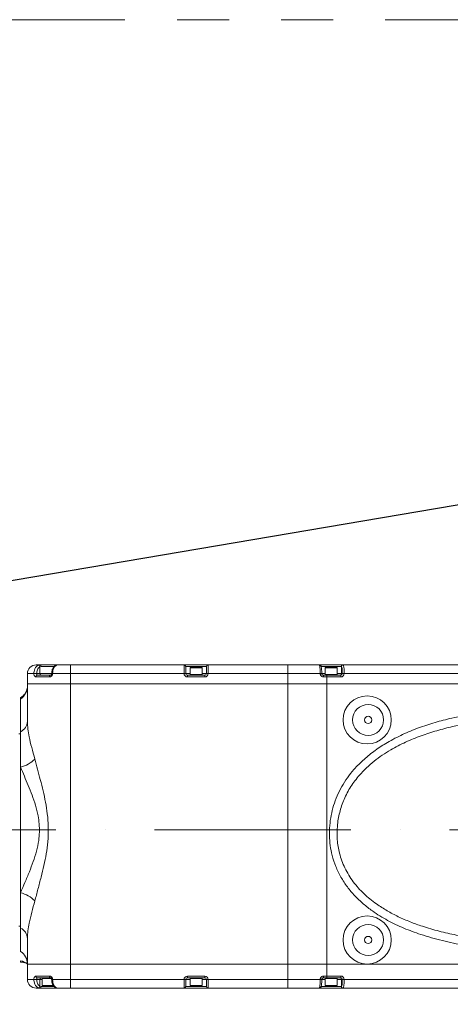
# Model space of a CAD drawing. Header units: millimetres. Extents: x 51337 to 61814, y -21781 to -12277.
# Tile 51 of 256: x 55930 to 56181, y -18406 to -17833. Entities that reach past the tile are written whole.
import ezdxf

# ---------------------------------------------------------------- set-up
doc = ezdxf.new("R2010")
doc.units = ezdxf.units.MM
doc.header["$LTSCALE"] = 0.3175
doc.linetypes.add('ACAD_ISO10W100', pattern=[18, 12, -3, 0, -3])
doc.linetypes.add('PHANTOM2', pattern=[31.75, 15.875, -3.175, 3.175, -3.175, 3.175, -3.175])
for name, color, linetype, lineweight in [('1轮廓实线层', 7, 'Continuous', 18), ('7标注层', 4, 'Continuous', 13), ('中心线', 4, 'ACAD_ISO10W100', 20), ('双点划', 2, 'PHANTOM2', 15), ('粗实线', 7, 'Continuous', 18)]:
    doc.layers.add(name, color=color, linetype=linetype, lineweight=lineweight)
doc.styles.add('标准汉字', font='gbenor.shx', dxfattribs={"bigfont": 'gbcbig.shx'})
doc.dimstyles.new('M1：15', dxfattribs={"dimscale": 15, "dimtxt": 3.5, "dimasz": 2.5, "dimexe": 2, "dimexo": 0, "dimgap": 0.5, "dimtad": 1, "dimdec": 4, "dimdsep": 46, "dimtxsty": '标准汉字', "dimcen": 5, "dimdle": 5, "dimclrd": 1, "dimclre": 1, "dimclrt": 256, "dimadec": 4, "dimazin": 2, "dimtfac": 1, "dimtdec": 4, "dimtmove": 0, "dimatfit": 3, "dimfxl": 1, "dimtolj": 1, "dimarcsym": 0})
doc.dimstyles.new('M1：18.5', dxfattribs={"dimscale": 18.5, "dimtxt": 3.5, "dimasz": 2.5, "dimexe": 2, "dimexo": 0, "dimgap": 1.5, "dimtad": 1, "dimdec": 4, "dimdsep": 46, "dimtxsty": '标准汉字', "dimcen": 5, "dimdle": 5, "dimclrd": 1, "dimclre": 1, "dimclrt": 256, "dimadec": 4, "dimazin": 2, "dimtfac": 1, "dimtdec": 4, "dimtmove": 2, "dimatfit": 3, "dimfxl": 1, "dimfrac": 2, "dimtolj": 1, "dimarcsym": 0})

# ---------------------------------------------------------------- blocks, each defined once
blk = doc.blocks.new('*D33')
at = {"layer": '7标注层', "color": 1, "lineweight": -2, "ltscale": 30, "transparency": 16777216}
blk.add_line((54654.41, -18230.56), (54753.28, -18247.99), dxfattribs=at)
blk.add_arc((55072.94, -18304.36), 354.6, 6.0621, 163.9379, dxfattribs=at)
at = {"layer": '7标注层', "color": 1, "lineweight": 20, "ltscale": 30, "transparency": 16777216}
for points in [[(54738.28, -18207.66), (54726.1, -18204.84), (54723.74, -18242.78)], [(55431.8, -18266.58), (55419.32, -18267.24), (55427.54, -18304.36)]]:
    blk.add_solid(points, dxfattribs=at)
at = {"layer": 'Defpoints', "color": 0, "lineweight": 20, "ltscale": 30, "transparency": 16777216}
for p in [(53093.16, -17955.27), (54932.5, -17978.76), (54654.41, -18230.56), (54794.67, -18304.36), (56512.47, -18304.36)]:
    blk.add_point(p, dxfattribs=at)
at = {"layer": '7标注层', "ltscale": 30, "transparency": 16777216, "insert": (55140.13, -17921.86), "char_height": 52.5, "attachment_point": 5, "rotation": 350.0374, "style": '标准汉字'}
blk.add_mtext('\\A1;165%%D', dxfattribs=at)
blk = doc.blocks.new('*D34')
at = {"layer": '7标注层', "color": 1, "lineweight": -2, "ltscale": 30, "transparency": 16777216}
blk.add_line((54654.41, -18378.15), (54761.15, -18359.33), dxfattribs=at)
blk.add_arc((55072.94, -18304.36), 346.6, 196.2021, 353.7979, dxfattribs=at)
at = {"layer": '7标注层', "color": 1, "lineweight": 20, "ltscale": 30, "transparency": 16777216}
for points in [[(55411.28, -18341.46), (55423.76, -18342.14), (55419.55, -18304.36)], [(54734.02, -18402.48), (54746.2, -18399.65), (54731.61, -18364.54)]]:
    blk.add_solid(points, dxfattribs=at)
at = {"layer": 'Defpoints', "color": 0, "lineweight": 20, "ltscale": 30, "transparency": 16777216}
for p in [(54794.67, -18304.36), (56512.47, -18304.36), (54654.41, -18378.15), (54935.66, -18622.61), (53093.16, -18653.45)]:
    blk.add_point(p, dxfattribs=at)
at = {"layer": '7标注层', "ltscale": 30, "transparency": 16777216, "insert": (55100.21, -18616.02), "char_height": 52.5, "attachment_point": 5, "rotation": 5, "style": '标准汉字'}
blk.add_mtext('\\A1;165%%D', dxfattribs=at)
blk = doc.blocks.new('*D35')
at = {"layer": '7标注层', "color": 1, "lineweight": -2, "ltscale": 30, "transparency": 16777216}
for p, q in [((56900.7, -17993.69), (57009.25, -17975.23)), ((56623.97, -18040.72), (55072.94, -18304.36))]:
    blk.add_line(p, q, dxfattribs=at)
at = {"layer": '7标注层', "color": 1, "lineweight": 18, "transparency": 16777216}
blk.add_solid([(57010.54, -17982.83), (57007.96, -17967.64), (57054.85, -17967.48)], dxfattribs=at)
at = {"layer": 'Defpoints', "color": 0, "lineweight": 18, "transparency": 16777216}
for p in [(57054.85, -17967.48), (55072.94, -18304.36)]:
    blk.add_point(p, dxfattribs=at)
at = {"layer": '7标注层', "transparency": 16777216, "insert": (56762.33, -18017.2), "char_height": 64.75, "attachment_point": 5, "rotation": 9.6466, "style": '标准汉字'}
blk.add_mtext('\\A1;R2010.3', dxfattribs=at)

msp = doc.modelspace()

# ---------------------------------------------------------------- linework, layer by layer
at = {"layer": '1轮廓实线层', "ltscale": 30}
for points in [[(55948.18111, -18214.35532), (55948.08551, -18214.37454), (55947.99354, -18214.43145), (55947.90878, -18214.52386), (55947.83451, -18214.64821), (55947.77354, -18214.79975), (55947.7283, -18214.97264), (55947.7004, -18215.16023), (55947.69098, -18215.35533)], [(55948.18111, -18390.35531), (55948.08551, -18390.33612), (55947.99354, -18390.27919), (55947.90878, -18390.18681), (55947.83451, -18390.06244), (55947.77354, -18389.9109), (55947.7283, -18389.73801), (55947.7004, -18389.55041), (55947.69098, -18389.35532)]]:
    msp.add_lwpolyline(points, dxfattribs=at)
for centre, radius, start, end in [((55939.94446, -18213.35532), 5, 90, 180), ((55941.16975, -18209.59862), 1.04947, 4.8126304, 88.7987602), ((55943.12158, -18213.45258), 0.91127, 173.8731899, 262.157238), ((55942.0248, -18209.21679), 0.88612, 351.0058077, 76.455463), ((56025.94446, -18209.35532), 1, 0, 90), ((56027.94446, -18213.35532), 2, 180, 270), ((56027.94446, -18213.35532), 1, 180, 270), ((56029.54446, -18209.95532), 0.1, 90, 180), ((56030.74446, -18214.05532), 0.2, 0, 90), ((56035.14446, -18214.05532), 0.2, 90, 180), ((56036.34446, -18209.95532), 0.1, 0, 90), ((56037.94446, -18213.35532), 2, 270, 0), ((56037.94446, -18213.35532), 1, 270, 0), ((56039.94446, -18209.35532), 1, 90, 180), ((56108.04446, -18209.95532), 0.1, 90, 180), ((56114.84446, -18209.95532), 0.1, 0, 90), ((56116.40619, -18213.35876), 0.99657, 270.1972988, 0.197645), ((56118.3992, -18209.35177), 0.99645, 90.1974328, 180.2043887), ((56118.44855, -18209.35177), 0.99645, 90.1974328, 180.2043887), ((55940.78016, -18215.2665), 0.91785, 96.9099186, 185.5533952), ((56104.62519, -18215.10766), 2.4837, 354.2772335, 17.6325047), ((56106.58238, -18215.10845), 2.30729, 353.8576967, 19.0510928), ((56114.7481, -18215.10845), 2.30729, 353.8576967, 19.0510928), ((55925.0997, -18220.33918), 9.84479, 306.4194098, 359.9060393), ((55925.64039, -18219.58964), 9.60908, 303.5033227, 321.0559635), ((55927.92836, -18240.8862), 7.02829, 295.4128368, 356.6264233), ((55926.64161, -18250.71335), 17.66018, 284.1019127, 315.4649653), ((55926.64159, -18357.99737), 17.66024, 44.5351842, 75.8980931), ((55927.92838, -18367.82443), 7.02828, 3.3735002, 64.5872397), ((55925.9924, -18382.47273), 8.95284, 0.7513794, 56.4181601), ((55929.22315, -18389.38048), 9.06015, 50.8404815, 79.0479819), ((55931.10805, -18390.41205), 9.19948, 78.528525, 91.018895), ((55939.94446, -18391.35532), 5, 180, 270), ((55940.78013, -18389.44416), 0.91781, 174.4455893, 263.0919307), ((55943.12161, -18391.25808), 0.91129, 97.8443509, 186.1260497), ((56027.94446, -18391.35532), 2, 90, 180), ((56027.94446, -18391.35532), 1, 90, 180), ((56037.94446, -18391.35532), 2, 0, 90), ((56037.94446, -18391.35532), 1, 0, 90), ((56104.6254, -18389.60299), 2.4835, 342.3666024, 5.7234832), ((56106.58257, -18389.60221), 2.3071, 340.9479484, 6.1430714), ((56116.40616, -18391.3519), 0.9966, 359.8029695, 89.801233), ((56114.74829, -18389.60221), 2.3071, 340.9479484, 6.1430714), ((55941.16974, -18395.11202), 1.04949, 271.2020546, 355.1878845), ((55942.02481, -18395.49386), 0.88611, 283.5442085, 8.9937322), ((55943.50596, -18394.75532), 0.1, 180, 270), ((56025.94446, -18395.35532), 1, 270, 0), ((56029.54446, -18394.75532), 0.1, 180, 270), ((56036.34446, -18394.75532), 0.1, 270, 0), ((56039.94446, -18395.35532), 1, 180, 270), ((56108.04446, -18394.75532), 0.1, 180, 270), ((56114.84446, -18394.75532), 0.1, 270, 360), ((56118.3992, -18395.35888), 0.99645, 179.7962118, 269.8028204), ((56118.44855, -18395.35888), 0.99645, 179.7962119, 269.8028204)]:
    msp.add_arc(centre, radius, start, end, dxfattribs=at)
at = {"layer": '中心线', "ltscale": 30}
msp.add_line((56466.08528, -18304.35532), (54721.45637, -18304.35532), dxfattribs=at)
at = {"layer": '双点划', "ltscale": 30}
msp.add_line((53118.65197, -17833.01285), (57027.23695, -17833.01285), dxfattribs=at)
at = {"layer": '粗实线', "ltscale": 30}
for p, q in [((55934.94447, -18213.35532), (55934.94447, -18219.35532)), ((55934.94447, -18213.35532), (55938.64389, -18213.35532)), ((55938.64389, -18213.35532), (55940.27766, -18213.35532)), ((55942.23233, -18208.35532), (55939.94447, -18208.35532)), ((55942.21552, -18213.35532), (55940.27766, -18213.35532)), ((55942.23233, -18208.35532), (55941.19175, -18208.54938)), ((55942.21552, -18209.51057), (55942.90002, -18209.35532)), ((55942.21552, -18213.35532), (55942.21552, -18209.51057)), ((55949.05623, -18213.35532), (55942.21552, -18213.35532)), ((55952.61945, -18208.35532), (55942.23233, -18208.35532)), ((55942.90002, -18209.35532), (55950.50295, -18209.35532)), ((55949.5879, -18213.35532), (55949.00217, -18213.35532)), ((55949.5879, -18213.35532), (55959.94445, -18213.35532)), ((55952.34784, -18208.37195), (55952.58262, -18208.35532)), ((55959.94445, -18208.35532), (55952.58262, -18208.35532)), ((55959.94445, -18213.35532), (55959.94445, -18208.35532)), ((56025.94443, -18208.35532), (55959.94445, -18208.35532)), ((55959.94445, -18219.35532), (55959.94445, -18213.35532)), ((55959.94445, -18213.35532), (56025.94443, -18213.35532)), ((56025.94443, -18208.35532), (56025.94443, -18213.35532)), ((56039.94443, -18208.35532), (56025.94443, -18208.35532)), ((56025.94443, -18213.35532), (56026.94448, -18213.35532)), ((56026.94448, -18213.35532), (56026.94448, -18209.35532)), ((56026.94448, -18209.35532), (56038.94444, -18209.35532)), ((56029.44448, -18213.35532), (56026.94448, -18213.35532)), ((56029.44448, -18209.95532), (56029.44448, -18213.85532)), ((56036.44445, -18209.95532), (56029.44448, -18209.95532)), ((56029.44448, -18213.85532), (56032.94446, -18213.85532)), ((56029.54443, -18209.85532), (56036.34443, -18209.85532)), ((56030.94449, -18214.05532), (56030.94449, -18214.35532)), ((56030.94449, -18214.05532), (56032.94446, -18214.05532)), ((56032.94446, -18213.85532), (56036.44445, -18213.85532)), ((56032.94446, -18214.05532), (56034.94444, -18214.05532)), ((56034.94444, -18214.35532), (56034.94444, -18214.05532)), ((56036.44445, -18213.85532), (56036.44445, -18209.95532)), ((56038.94444, -18213.35532), (56036.44445, -18213.35532)), ((56038.94444, -18209.35532), (56038.94444, -18213.35532)), ((56038.94444, -18213.35532), (56039.94443, -18213.35532)), ((56039.94443, -18213.35532), (56039.94443, -18208.35532)), ((56086.23584, -18208.35532), (56039.94443, -18208.35532)), ((56039.94443, -18213.35532), (56086.23584, -18213.35532)), ((56086.23584, -18213.35532), (56086.23584, -18208.35532)), ((56104.53053, -18208.35532), (56086.23584, -18208.35532)), ((56086.23584, -18213.35532), (56105.09606, -18213.35532)), ((56086.23584, -18213.35532), (56086.23584, -18219.35532)), ((56118.39577, -18208.35532), (56104.53053, -18208.35532)), ((56105.09606, -18213.35532), (56105.99848, -18213.35532)), ((56105.44451, -18209.35532), (56117.40275, -18209.35532)), ((56107.94445, -18213.35532), (56105.89548, -18213.35532)), ((56107.94445, -18209.95532), (56107.94445, -18213.85532)), ((56114.94442, -18209.95532), (56107.94445, -18209.95532)), ((56107.94445, -18213.85532), (56107.94445, -18214.35532)), ((56107.94445, -18213.85532), (56111.44443, -18213.85532)), ((56114.94442, -18213.85532), (56107.94445, -18213.85532)), ((56108.04447, -18209.85532), (56114.8444, -18209.85532)), ((56111.44443, -18213.85532), (56114.94442, -18213.85532)), ((56114.94442, -18213.85532), (56114.94442, -18209.95532)), ((56117.40275, -18213.35532), (56114.94442, -18213.35532)), ((56114.94442, -18214.35532), (56114.94442, -18213.85532)), ((56117.40275, -18209.35532), (56117.45211, -18209.35532)), ((56117.40275, -18213.35532), (56117.40275, -18209.35532)), ((56117.9231, -18213.35532), (56117.40275, -18213.35532)), ((56117.9231, -18213.35532), (56119.02936, -18213.35532)), ((56118.44512, -18208.35532), (56118.39577, -18208.35532)), ((56191.55904, -18208.35532), (56118.44512, -18208.35532)), ((56119.02936, -18213.35532), (56192.38122, -18213.35532)), ((55934.94447, -18219.35532), (55959.94445, -18219.35532)), ((55934.94447, -18241.29979), (55934.94447, -18219.35532)), ((55939.86662, -18215.35533), (55947.69098, -18215.35533)), ((55948.18111, -18214.35532), (55940.66974, -18214.35532)), ((56086.23584, -18219.35532), (55959.94445, -18219.35532)), ((55959.94445, -18219.35532), (55959.94445, -18382.35532)), ((56027.94447, -18215.35533), (56027.94447, -18214.35532)), ((56037.94446, -18214.35532), (56027.94447, -18214.35532)), ((56027.94447, -18215.35533), (56037.94446, -18215.35533)), ((56037.94446, -18214.35532), (56037.94446, -18215.35533)), ((56086.23584, -18219.35532), (56108.87643, -18219.35532)), ((56086.23584, -18382.35532), (56086.23584, -18219.35532)), ((56108.7633, -18214.35532), (56106.99221, -18214.35532)), ((56107.09651, -18215.35533), (56108.87643, -18215.35533)), ((56116.92901, -18214.35532), (56108.7633, -18214.35532)), ((56108.87643, -18219.35532), (56108.87643, -18215.35533)), ((56108.87643, -18215.35533), (56117.04214, -18215.35533)), ((56311.51029, -18219.35532), (56108.87643, -18219.35532)), ((56108.87643, -18219.35532), (56108.87643, -18382.35532)), ((55933.11395, -18225.62954), (55933.34182, -18225.33609)), ((55930.94446, -18227.35537), (55930.94446, -18227.60221)), ((55930.94446, -18227.60221), (55930.94446, -18228.26121)), ((55930.94446, -18228.26121), (55930.94446, -18247.23443)), ((55930.94446, -18248.35533), (55929.94448, -18248.35533)), ((55930.94446, -18247.23443), (55930.94446, -18267.84131)), ((55930.94446, -18267.84131), (55930.94446, -18340.86934)), ((55930.94446, -18340.86934), (55930.94446, -18361.47622)), ((55929.94448, -18360.35532), (55930.94446, -18360.35532)), ((55930.94446, -18361.47622), (55930.94446, -18375.01415)), ((55934.94447, -18382.35532), (55934.94447, -18367.41086)), ((55930.94446, -18380.48535), (55930.94446, -18381.21403)), ((55930.94446, -18381.21403), (55930.94446, -18381.35532)), ((55932.45949, -18381.29396), (55930.94446, -18381.21403)), ((55930.94446, -18381.35532), (55932.54294, -18381.35532)), ((55932.93764, -18381.39634), (55933.11205, -18381.43352)), ((55934.94447, -18391.35533), (55934.94447, -18382.35532)), ((55934.94447, -18382.35532), (55959.94445, -18382.35532)), ((55959.94445, -18382.35532), (55959.94445, -18391.35533)), ((56086.23584, -18382.35532), (55959.94445, -18382.35532)), ((56086.23584, -18391.35533), (56086.23584, -18382.35532)), ((56086.23584, -18382.35532), (56108.87643, -18382.35532)), ((56108.87643, -18382.35532), (56108.87643, -18389.35532)), ((56296.15303, -18382.35532), (56108.87643, -18382.35532)), ((56108.87643, -18382.35532), (56132.37842, -18382.35532)), ((56132.37842, -18382.35532), (56296.15303, -18382.35532)), ((55934.94447, -18391.35533), (55938.64389, -18391.35533)), ((55938.64389, -18391.35533), (55940.27766, -18391.35533)), ((55939.86662, -18389.35532), (55947.69098, -18389.35532)), ((55942.21552, -18391.35533), (55940.27766, -18391.35533)), ((55948.18111, -18390.35531), (55940.66974, -18390.35531)), ((55942.21552, -18391.35533), (55942.21552, -18395.20006)), ((55943.40595, -18391.35533), (55942.21552, -18391.35533)), ((55943.40595, -18390.35531), (55943.40595, -18390.85533)), ((55943.40595, -18390.85533), (55943.40595, -18394.75532)), ((55948.90757, -18390.85533), (55943.40595, -18390.85533)), ((55943.40595, -18390.85533), (55948.82025, -18390.85533)), ((55949.5879, -18391.35533), (55949.00217, -18391.35533)), ((55949.5879, -18391.35533), (55959.94445, -18391.35533)), ((55959.94445, -18391.35533), (55959.94445, -18396.35532)), ((55959.94445, -18391.35533), (56025.94443, -18391.35533)), ((56025.94443, -18391.35533), (56026.94448, -18391.35533)), ((56025.94443, -18396.35532), (56025.94443, -18391.35533)), ((56026.94448, -18391.35533), (56026.94448, -18395.35533)), ((56029.44448, -18391.35533), (56026.94448, -18391.35533)), ((56027.94447, -18389.35532), (56027.94447, -18390.35531)), ((56027.94447, -18389.35532), (56037.94446, -18389.35532)), ((56037.94446, -18390.35531), (56027.94447, -18390.35531)), ((56029.44448, -18390.35531), (56029.44448, -18390.85533)), ((56029.44448, -18390.85533), (56029.44448, -18394.75532)), ((56036.44445, -18390.85533), (56029.44448, -18390.85533)), ((56029.44448, -18390.85533), (56034.85878, -18390.85533)), ((56034.85878, -18390.85533), (56036.44445, -18390.85533)), ((56036.44445, -18390.85533), (56036.44445, -18390.35531)), ((56036.44445, -18394.75532), (56036.44445, -18390.85533)), ((56038.94444, -18391.35533), (56036.44445, -18391.35533)), ((56037.94446, -18390.35531), (56037.94446, -18389.35532)), ((56038.94444, -18391.35533), (56039.94443, -18391.35533)), ((56038.94444, -18395.35533), (56038.94444, -18391.35533)), ((56039.94443, -18391.35533), (56039.94443, -18396.35532)), ((56039.94443, -18391.35533), (56086.23584, -18391.35533)), ((56086.23584, -18391.35533), (56086.23584, -18396.35532)), ((56086.23584, -18391.35533), (56105.09606, -18391.35533)), ((56105.09606, -18391.35533), (56105.99848, -18391.35533)), ((56107.94445, -18391.35533), (56105.89405, -18391.35533)), ((56108.7633, -18390.35531), (56106.99221, -18390.35531)), ((56107.09651, -18389.35532), (56108.87643, -18389.35532)), ((56107.94445, -18390.35531), (56107.94445, -18390.85533)), ((56107.94445, -18390.85533), (56107.94445, -18394.75532)), ((56114.94442, -18390.85533), (56107.94445, -18390.85533)), ((56107.94445, -18390.85533), (56113.35882, -18390.85533)), ((56116.92901, -18390.35531), (56108.7633, -18390.35531)), ((56108.87643, -18389.35532), (56117.04214, -18389.35532)), ((56113.35882, -18390.85533), (56114.94442, -18390.85533)), ((56114.94442, -18390.85533), (56114.94442, -18390.35531)), ((56114.94442, -18394.75532), (56114.94442, -18390.85533)), ((56117.40275, -18391.35533), (56114.94442, -18391.35533)), ((56117.9231, -18391.35533), (56117.40275, -18391.35533)), ((56117.40275, -18391.35533), (56117.40275, -18395.35533)), ((56117.9231, -18391.35533), (56119.02936, -18391.35533)), ((56119.02936, -18391.35533), (56192.38122, -18391.35533)), ((55942.23233, -18396.35532), (55939.94447, -18396.35532)), ((55942.23233, -18396.35532), (55941.19175, -18396.16128)), ((55942.21552, -18395.20006), (55942.90002, -18395.35533)), ((55952.58262, -18396.35532), (55942.23233, -18396.35532)), ((55942.90002, -18395.35533), (55950.50945, -18395.35533)), ((55943.40595, -18394.75532), (55946.90593, -18394.75532)), ((55946.90593, -18394.85531), (55943.50596, -18394.85531)), ((55946.90593, -18394.75532), (55950.00645, -18394.75532)), ((55950.30596, -18394.85531), (55946.90593, -18394.85531)), ((55952.34784, -18396.33869), (55952.58262, -18396.35532)), ((55959.94445, -18396.35532), (55952.58262, -18396.35532)), ((56025.94443, -18396.35532), (55959.94445, -18396.35532)), ((56039.94443, -18396.35532), (56025.94443, -18396.35532)), ((56026.94448, -18395.35533), (56038.94444, -18395.35533)), ((56029.44448, -18394.75532), (56032.94446, -18394.75532)), ((56032.94446, -18394.85531), (56029.54443, -18394.85531)), ((56032.94446, -18394.75532), (56036.44445, -18394.75532)), ((56036.34443, -18394.85531), (56032.94446, -18394.85531)), ((56086.23584, -18396.35532), (56039.94443, -18396.35532)), ((56104.53053, -18396.35532), (56086.23584, -18396.35532)), ((56118.39577, -18396.35532), (56104.53053, -18396.35532)), ((56105.44451, -18395.35533), (56117.40275, -18395.35533)), ((56107.94445, -18394.75532), (56111.44443, -18394.75532)), ((56111.44443, -18394.85531), (56108.04447, -18394.85531)), ((56111.44443, -18394.75532), (56114.94442, -18394.75532)), ((56114.8444, -18394.85531), (56111.44443, -18394.85531)), ((56117.40275, -18395.35533), (56117.45211, -18395.35533)), ((56118.44512, -18396.35532), (56118.39577, -18396.35532)), ((56191.55904, -18396.35532), (56118.44512, -18396.35532))]:
    msp.add_line(p, q, dxfattribs=at)
for centre, radius in [((56132.37844, -18240.35532), 14), ((56132.94446, -18240.35532), 9), ((56132.94446, -18240.35532), 2.1), ((56132.37844, -18368.35532), 14), ((56132.94446, -18368.35532), 9), ((56132.94446, -18368.35532), 2.1)]:
    msp.add_circle(centre, radius, dxfattribs=at)
for centre, major_axis, ratio, start_param, end_param in [((56116.929, -18213.35532), (0, 1), 0.994123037, 3.141592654, 4.71238898), ((56117.0422, -18213.35532), (0, 2), 0.993582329, 3.141592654, 4.71238898), ((56117.45206, -18213.35532), (0, 4), 0.117765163, 4.71238898, 6.283185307), ((56118.4451, -18213.35532), (0, 5), 0.116852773, 4.71238898, 6.283185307), ((56116.929, -18391.35532), (0, 1), 0.994123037, 4.71238898, 6.283185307), ((56117.0422, -18391.35532), (0, 2), 0.993582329, 4.71238898, 6.283185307), ((56117.45206, -18391.35532), (0, 4), 0.117765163, 3.141592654, 4.71238898), ((56118.4451, -18391.35532), (0, 5), 0.116852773, 3.141592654, 4.71238898)]:
    msp.add_ellipse(centre, major_axis=major_axis, ratio=ratio, start_param=start_param, end_param=end_param, dxfattribs=at)
for points, knots in [([(55941.19175, -18208.54938), (55940.81124, -18208.76187), (55940.0458, -18209.18932), (55939.19257, -18210.49048), (55938.71509, -18211.95386), (55938.66488, -18212.9422), (55938.64389, -18213.35532)], [0, 0, 0, 0, 54888.879229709, 110416.468657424, 163164.569831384, 201047.447091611, 201047.447091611, 201047.447091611, 201047.447091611]), ([(55939.86662, -18215.35533), (55939.75308, -18215.34129), (55939.49717, -18215.30966), (55939.14919, -18215.03699), (55938.8658, -18214.5837), (55938.67968, -18214.00496), (55938.65579, -18213.57131), (55938.64389, -18213.35532)], [0, 0, 0, 0, 43582.436564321, 98225.097778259, 149481.655520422, 198662.737307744, 247467.071787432, 247467.071787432, 247467.071787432, 247467.071787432]), ([(55940.27766, -18213.35532), (55940.29372, -18213.02471), (55940.33222, -18212.23235), (55940.69832, -18211.05868), (55941.35057, -18210.01892), (55941.92744, -18209.67988), (55942.21552, -18209.51057)], [0, 0, 0, 0, 37544.612518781, 89981.396218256, 145592.840815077, 201068.691018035, 201068.691018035, 201068.691018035, 201068.691018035]), ([(55940.27766, -18213.35532), (55940.28111, -18213.46377), (55940.28811, -18213.68408), (55940.34308, -18213.97284), (55940.42961, -18214.19681), (55940.54112, -18214.33218), (55940.6303, -18214.34823), (55940.66974, -18214.35532)], [0, 0, 0, 0, 47041.814182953, 95560.580073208, 147419.824612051, 203240.871948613, 247481.237982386, 247481.237982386, 247481.237982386, 247481.237982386]), ([(55949.5879, -18213.35532), (55949.57995, -18213.48973), (55949.55848, -18213.85275), (55949.334, -18214.41695), (55948.89604, -18214.9359), (55948.3221, -18215.28746), (55947.90193, -18215.33264), (55947.69098, -18215.35533)], [0, 0, 0, 0, 30907.314126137, 83473.789980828, 137595.164661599, 192368.234166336, 247590.560728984, 247590.560728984, 247590.560728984, 247590.560728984]), ([(55948.99174, -18213.35378), (55948.99156, -18213.42887), (55948.99112, -18213.61498), (55948.88012, -18213.89373), (55948.68823, -18214.15168), (55948.43308, -18214.31861), (55948.25632, -18214.36311), (55948.17203, -18214.35425), (55948.16621, -18214.35364)], [0, 0, 0, 0, 35859.277681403, 88883.910509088, 146160.165048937, 210686.566513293, 283474.182251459, 288874.12402845, 288874.12402845, 288874.12402845, 288874.12402845]), ([(55952.25467, -18208.39061), (55952.22484, -18208.38965), (55951.88752, -18208.37884), (55951.26741, -18208.66047), (55950.48428, -18209.21111), (55949.83397, -18210.03766), (55949.34867, -18211.0699), (55949.04966, -18212.20636), (55949.02529, -18212.99047), (55949.01397, -18213.35493)], [0, 0, 0, 0, 5272.875496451, 59625.246090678, 113285.747158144, 169306.730176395, 226972.69535421, 284950.88166937, 335301.820625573, 335301.820625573, 335301.820625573, 335301.820625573]), ([(55949.5879, -18213.35532), (55949.61981, -18212.80653), (55949.68354, -18211.71027), (55950.17845, -18210.24445), (55950.90782, -18209.11459), (55951.6797, -18208.52264), (55952.17604, -18208.4107), (55952.34784, -18208.37195)], [0, 0, 0, 0, 54073.679933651, 108015.93493186, 162394.682169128, 218099.553796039, 247585.980201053, 247585.980201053, 247585.980201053, 247585.980201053]), ([(56104.53053, -18208.35532), (56104.59409, -18208.41062), (56104.7212, -18208.52121), (56104.89084, -18209.38366), (56105.01862, -18210.65288), (56105.08652, -18212.05865), (56105.09335, -18212.98718), (56105.09606, -18213.35532)], [0, 0, 0, 0, 53601.210153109, 107203.545133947, 160800.829031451, 214384.982992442, 249585.649647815, 249585.649647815, 249585.649647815, 249585.649647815]), ([(56105.99764, -18213.34406), (56105.99877, -18213.22526), (56106.00354, -18212.72101), (56105.97298, -18211.83987), (56105.90673, -18210.8023), (56105.80045, -18209.92022), (56105.67718, -18209.35049), (56105.51311, -18208.9289), (56105.23509, -18208.59355), (56104.89132, -18208.38457), (56104.64158, -18208.37407), (56104.53053, -18208.3694)], [0, 0, 0, 0, 21157.753144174, 89804.98370974, 158594.881242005, 228847.804407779, 302967.916818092, 348683.279787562, 378498.457893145, 405126.119185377, 426447.098444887, 426447.098444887, 426447.098444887, 426447.098444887]), ([(56107.09651, -18215.35533), (56106.94901, -18215.34561), (56106.5776, -18215.32116), (56106.01542, -18215.08159), (56105.50783, -18214.62942), (56105.16246, -18214.03012), (56105.11819, -18213.58017), (56105.09606, -18213.35532)], [0, 0, 0, 0, 35368.64739332, 89056.570684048, 142658.741036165, 196169.102797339, 249620.679823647, 249620.679823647, 249620.679823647, 249620.679823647]), ([(56105.99478, -18213.35532), (56106.00581, -18213.46773), (56106.02787, -18213.69258), (56106.20008, -18213.99214), (56106.45311, -18214.21836), (56106.73353, -18214.33822), (56106.91871, -18214.35046), (56106.99221, -18214.35532)], [0, 0, 0, 0, 53568.022835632, 107148.190677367, 160733.899118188, 214346.080054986, 249624.034453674, 249624.034453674, 249624.034453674, 249624.034453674]), ([(55934.92123, -18220.36242), (55934.92783, -18220.45057), (55934.97492, -18221.07876), (55934.77267, -18222.19253), (55934.37913, -18223.53802), (55933.85998, -18224.56386), (55933.53238, -18225.11267), (55933.34308, -18225.33203), (55933.33801, -18225.3379)], [0, 0, 0, 0, 12265.95574869, 87412.680080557, 157899.62329503, 223708.367284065, 286932.154018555, 288673.037551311, 288673.037551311, 288673.037551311, 288673.037551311]), ([(55933.09995, -18225.62325), (55932.93256, -18225.81748), (55932.57708, -18226.22996), (55932.22172, -18226.54239), (55931.54071, -18227.0615), (55931.14365, -18227.25169), (55930.92116, -18227.35826)], [0, 0, 0, 0, 40878.155198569, 86813.464712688, 137025.182236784, 201017.882074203, 201017.882074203, 201017.882074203, 201017.882074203]), ([(56241.51047, -18375.35532), (56237.12511, -18375.323), (56228.33792, -18375.25823), (56215.15968, -18374.62205), (56202.01025, -18373.44307), (56188.95938, -18371.57347), (56176.07822, -18368.89864), (56164.29886, -18365.55533), (56153.65371, -18361.6236), (56144.21112, -18357.1372), (56136.35119, -18352.29727), (56130.05328, -18347.38945), (56125.15254, -18342.73936), (56120.75879, -18337.56781), (56117.02986, -18331.85638), (56114.04508, -18325.69245), (56112.00043, -18319.50144), (56110.84446, -18313.43395), (56110.38919, -18307.60944), (56110.55398, -18301.73641), (56111.35688, -18295.88366), (56112.79094, -18290.12203), (56114.85279, -18284.49807), (56117.5566, -18279.0955), (56120.83808, -18273.96348), (56125.08691, -18268.584), (56130.46864, -18263.17391), (56137.02128, -18257.93433), (56144.52396, -18253.07798), (56152.94591, -18248.70536), (56162.23439, -18244.87495), (56171.78648, -18241.75274), (56183.14123, -18238.8235), (56196.32276, -18236.32499), (56211.32266, -18234.51692), (56226.40484, -18233.51462), (56236.47771, -18233.4084), (56241.51047, -18233.35533)], [0, 0, 0, 0, 62878.459392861, 125993.085106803, 189120.142600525, 252110.63482322, 314909.304243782, 377576.529908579, 427422.653730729, 477339.990035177, 527070.572884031, 559200.851551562, 591396.387116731, 623481.924791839, 655920.77821019, 688490.75216432, 720905.772508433, 748561.968702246, 776310.920657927, 803982.22697841, 832107.317625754, 860316.534569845, 888441.032483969, 917337.167461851, 946321.596304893, 975237.642330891, 1015089.948388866, 1055096.250711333, 1095019.982097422, 1142814.870109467, 1190767.250870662, 1238801.032218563, 1286707.557379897, 1358762.004070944, 1430949.598009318, 1503213.171088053, 1575371.425913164, 1575371.425913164, 1575371.425913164, 1575371.425913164]), ([(55934.94447, -18241.29979), (55934.99094, -18242.75919), (55935.08421, -18245.6887), (55935.9152, -18250.6133), (55937.38036, -18256.28519), (55938.60997, -18260.81466), (55939.23016, -18263.09923)], [0, 0, 0, 0, 42465.837589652, 85242.839206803, 142649.895038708, 201071.408995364, 201071.408995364, 201071.408995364, 201071.408995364]), ([(56240.94447, -18238.35532), (56240.94443, -18238.35532), (56236.00031, -18238.35532), (56226.22422, -18238.5428), (56211.44115, -18239.50125), (56196.6983, -18241.25496), (56183.79188, -18243.67502), (56172.81171, -18246.50803), (56163.65736, -18249.4884), (56154.68072, -18253.15706), (56147.1716, -18257.03878), (56141.14239, -18260.83747), (56136.42007, -18264.30425), (56131.95223, -18268.17457), (56127.28677, -18273.01575), (56123.5661, -18277.93276), (56120.74438, -18282.7366), (56118.36531, -18287.66743), (56116.17119, -18294.12619), (56114.87537, -18302.04142), (56114.84133, -18308.74263), (56115.46168, -18313.99344), (56116.31008, -18318.10406), (56117.59583, -18322.2842), (56119.37921, -18326.53487), (56121.61264, -18330.63614), (56124.24669, -18334.5219), (56127.20293, -18338.11958), (56130.44883, -18341.4604), (56133.97321, -18344.5623), (56138.43987, -18347.96171), (56143.91794, -18351.45815), (56150.50249, -18354.90853), (56157.37422, -18357.89041), (56165.29095, -18360.7424), (56174.22061, -18363.33062), (56185.45165, -18365.85785), (56198.15389, -18367.91769), (56212.32285, -18369.38545), (56226.61592, -18370.19607), (56236.13191, -18370.35533), (56240.94443, -18370.35533), (56240.94447, -18370.35533)], [0, 0, 0, 0, 0.642957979, 79998.608552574, 159988.142962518, 240892.04009894, 321770.43796419, 373623.758255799, 425466.626769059, 478403.484209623, 531315.243993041, 562773.513651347, 594225.423380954, 626468.278007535, 658702.067822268, 703271.307538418, 726106.866541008, 748940.215609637, 791898.981686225, 836039.063731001, 878176.251933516, 899843.640790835, 921509.788503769, 946022.633168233, 970536.025203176, 996062.182015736, 1021592.512995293, 1046566.733222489, 1071545.877456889, 1097162.609835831, 1122783.579087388, 1162733.211523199, 1202698.799692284, 1243627.182238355, 1284563.458907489, 1339622.564905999, 1394898.927159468, 1471958.871975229, 1549037.281262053, 1626899.851860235, 1704768.504782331, 1704769.14774031, 1704769.14774031, 1704769.14774031, 1704769.14774031]), ([(55939.23016, -18263.09923), (55939.7509, -18265.0719), (55940.7924, -18269.01737), (55942.43829, -18275.18859), (55944.04837, -18281.57812), (55945.48518, -18288.20774), (55946.64237, -18295.37663), (55947.19021, -18303.08871), (55946.90607, -18310.88421), (55945.90477, -18318.21753), (55944.52818, -18325.06923), (55942.85719, -18331.92501), (55941.03445, -18338.79272), (55939.83157, -18343.33858), (55939.23016, -18345.61141)], [0, 0, 0, 0, 41656.897336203, 83316.297809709, 127391.958408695, 171504.012290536, 215533.322149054, 267864.236999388, 320186.119111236, 365406.449107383, 410730.946596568, 456014.234072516, 503972.786369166, 551927.235923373, 551927.235923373, 551927.235923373, 551927.235923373]), ([(55930.94446, -18340.86934), (55931.77832, -18338.87798), (55933.44611, -18334.89504), (55935.98073, -18328.85343), (55938.31832, -18322.81852), (55940.25698, -18316.7632), (55941.51209, -18311.00259), (55941.96877, -18305.6445), (55941.83395, -18300.80798), (55941.1059, -18295.53409), (55939.66719, -18289.93246), (55937.64829, -18284.07579), (55935.40042, -18278.45985), (55933.11349, -18273.03439), (55931.66745, -18269.57229), (55930.94446, -18267.84131)], [0, 0, 0, 0, 53701.524593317, 107408.625027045, 156053.294191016, 204764.190291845, 253225.640571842, 289438.251585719, 325807.781790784, 362040.069389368, 409528.319933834, 457207.833271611, 504829.688212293, 551572.497366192, 598311.758662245, 598311.758662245, 598311.758662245, 598311.758662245]), ([(55939.23016, -18345.61141), (55938.62131, -18347.85601), (55937.39237, -18352.38667), (55935.92408, -18358.05065), (55935.08551, -18363.01127), (55934.9916, -18365.94078), (55934.94447, -18367.41086)], [0, 0, 0, 0, 57458.77409996, 115978.678844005, 158500.193003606, 201331.87028736, 201331.87028736, 201331.87028736, 201331.87028736]), ([(55932.45622, -18381.36207), (55932.46407, -18381.362), (55932.49418, -18381.36171), (55932.64201, -18381.35897), (55932.87813, -18381.41859), (55932.92924, -18381.43149)], [0, 0, 0, 0, 34659.309592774, 132891.780162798, 160031.588921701, 160031.588921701, 160031.588921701, 160031.588921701]), ([(55933.10835, -18381.43293), (55933.18683, -18381.45056), (55933.40325, -18381.49918), (55933.54342, -18381.55052), (55933.63275, -18381.58323)], [0, 0, 0, 0, 41198.268223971, 113600.7316237, 113600.7316237, 113600.7316237, 113600.7316237]), ([(55934.23363, -18381.83189), (55934.24605, -18381.83756), (55934.42228, -18381.918), (55934.59727, -18382.02176), (55934.86264, -18382.24562), (55934.92224, -18382.2959)], [0, 0, 0, 0, 8888.085402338, 126098.423513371, 160047.373299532, 160047.373299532, 160047.373299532, 160047.373299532]), ([(55939.86662, -18389.35532), (55939.75308, -18389.36935), (55939.49716, -18389.40097), (55939.14919, -18389.67365), (55938.8658, -18390.12694), (55938.67967, -18390.70568), (55938.65579, -18391.13933), (55938.64389, -18391.35533)], [0, 0, 0, 0, 43668.550475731, 98419.354367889, 149777.726424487, 199055.652749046, 247957.687400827, 247957.687400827, 247957.687400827, 247957.687400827]), ([(55941.19175, -18396.16128), (55940.81124, -18395.94878), (55940.0458, -18395.52133), (55939.19257, -18394.22016), (55938.71509, -18392.75678), (55938.66488, -18391.76844), (55938.64389, -18391.35533)], [0, 0, 0, 0, 55017.167557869, 110674.601967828, 163546.103402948, 201517.001638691, 201517.001638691, 201517.001638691, 201517.001638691]), ([(55940.27766, -18391.35533), (55940.28111, -18391.24687), (55940.28811, -18391.02656), (55940.34308, -18390.7378), (55940.42961, -18390.51384), (55940.54112, -18390.37846), (55940.6303, -18390.36241), (55940.66974, -18390.35531)], [0, 0, 0, 0, 47137.54304384, 95753.030957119, 147715.954366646, 203650.136913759, 247979.656991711, 247979.656991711, 247979.656991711, 247979.656991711]), ([(55940.27766, -18391.35533), (55940.29372, -18391.68594), (55940.33223, -18392.47829), (55940.69831, -18393.65198), (55941.35057, -18394.69172), (55941.92744, -18395.03075), (55942.21552, -18395.20006)], [0, 0, 0, 0, 37629.993745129, 90186.281538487, 145923.799621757, 201525.692600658, 201525.692600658, 201525.692600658, 201525.692600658]), ([(55949.5879, -18391.35533), (55949.57995, -18391.22091), (55949.55848, -18390.85789), (55949.33399, -18390.2937), (55948.89605, -18389.77473), (55948.32209, -18389.42319), (55947.90193, -18389.37801), (55947.69098, -18389.35532)], [0, 0, 0, 0, 30969.348530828, 83641.331128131, 137872.173986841, 192754.64241445, 248087.80630641, 248087.80630641, 248087.80630641, 248087.80630641]), ([(55948.0768, -18390.36559), (55948.11794, -18390.36032), (55948.24468, -18390.3441), (55948.47739, -18390.40693), (55948.74309, -18390.61339), (55948.91693, -18390.89467), (55949.00287, -18391.15589), (55948.99296, -18391.30893), (55948.99001, -18391.35446)], [0, 0, 0, 0, 35373.730240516, 108973.640562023, 169533.352675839, 222125.078165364, 269464.398404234, 289516.497661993, 289516.497661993, 289516.497661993, 289516.497661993]), ([(55949.01689, -18391.35553), (55949.02567, -18391.70396), (55949.04498, -18392.46987), (55949.334, -18393.59889), (55949.824, -18394.66386), (55950.49483, -18395.51385), (55951.29028, -18396.06409), (55951.93164, -18396.33566), (55952.28843, -18396.32112), (55952.35153, -18396.31854)], [0, 0, 0, 0, 47418.125418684, 104236.592244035, 161911.219317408, 220807.730608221, 273905.784230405, 325021.105286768, 336002.731762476, 336002.731762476, 336002.731762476, 336002.731762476]), ([(55949.5879, -18391.35533), (55949.61981, -18391.90412), (55949.68354, -18393.00038), (55950.17846, -18394.46619), (55950.90781, -18395.59607), (55951.6797, -18396.18799), (55952.17604, -18396.29994), (55952.34784, -18396.33869)], [0, 0, 0, 0, 54185.872021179, 108239.372309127, 162730.866395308, 218550.866910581, 248098.379609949, 248098.379609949, 248098.379609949, 248098.379609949]), ([(56104.53053, -18396.35532), (56104.59409, -18396.30002), (56104.7212, -18396.18942), (56104.89084, -18395.32698), (56105.01862, -18394.05778), (56105.08652, -18392.652), (56105.09335, -18391.72346), (56105.09606, -18391.35533)], [0, 0, 0, 0, 53715.290060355, 107431.551821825, 161142.333272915, 214840.931663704, 250116.48992152, 250116.48992152, 250116.48992152, 250116.48992152]), ([(56104.58167, -18396.34465), (56104.70944, -18396.3284), (56104.95614, -18396.29703), (56105.24544, -18396.09693), (56105.44633, -18395.86528), (56105.59294, -18395.58789), (56105.72288, -18395.18237), (56105.83452, -18394.55794), (56105.9313, -18393.60906), (56105.98605, -18392.53797), (56106.00797, -18391.68695), (56106.0001, -18391.2426), (56105.99907, -18391.1848)], [0, 0, 0, 0, 26707.062868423, 51565.008816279, 75830.964881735, 104478.907672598, 150851.304506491, 234943.379814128, 307084.677879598, 382887.100785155, 457960.261131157, 469187.395426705, 469187.395426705, 469187.395426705, 469187.395426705]), ([(56107.09651, -18389.35532), (56106.94901, -18389.36504), (56106.5776, -18389.3895), (56106.01543, -18389.62906), (56105.50781, -18390.08122), (56105.16247, -18390.68053), (56105.11819, -18391.13048), (56105.09606, -18391.35533)], [0, 0, 0, 0, 35439.013132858, 89233.424004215, 142941.348453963, 196559.627259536, 250116.861423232, 250116.861423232, 250116.861423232, 250116.861423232]), ([(56105.99478, -18391.35533), (56106.00581, -18391.24291), (56106.02787, -18391.01806), (56106.20008, -18390.71851), (56106.45311, -18390.49229), (56106.73353, -18390.37243), (56106.91871, -18390.36017), (56106.99221, -18390.35531)], [0, 0, 0, 0, 53677.273500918, 107363.458984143, 161058.071456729, 214778.870705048, 250128.131930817, 250128.131930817, 250128.131930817, 250128.131930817])]:
    msp.add_open_spline(points, degree=3, knots=knots, dxfattribs=at)

# ---------------------------------------------------------------- dimensions: what is measured, and where the dimension line sits
at = {"layer": '7标注层', "ltscale": 30}
dim = msp.add_angular_dim_2l(base=(54932.49604, -17978.75929), line1=((56512.46664, -18304.35532), (54794.66887, -18304.35532)), line2=((54654.41169, -18230.5567), (53093.15683, -17955.26535)), text='165%%D', dimstyle='M1：15', override={"dimtad": 1, "dimtih": 0, "dimtoh": 0, "dimsah": 1, "dimtzin": 8}, dxfattribs=at)
dim.commit()
dim.dimension.update_dxf_attribs({"geometry": '*D33', "text_midpoint": (55134.29123, -17955.10597), "dimtype": 162})
dim = msp.add_radius_dim(center=(55072.94446, -18304.35532), mpoint=(57054.84785, -17967.48475), dimstyle='M1：18.5', override={"dimdec": 1, "dimpost": 'R<>', "dimsah": 1, "dimtzin": 8}, dxfattribs=at)
dim.commit()
dim.dimension.update_dxf_attribs({"geometry": '*D35', "text_midpoint": (56762.33176, -18017.20466), "dimtype": 164})
dim = msp.add_angular_dim_2l(base=(54935.66285, -18622.60987), line1=((54654.41169, -18378.15394), (53093.15683, -18653.44529)), line2=((56512.46664, -18304.35532), (54794.66887, -18304.35532)), text='165%%D', dimstyle='M1：15', override={"dimtad": 1, "dimtih": 0, "dimtoh": 0, "dimsah": 1, "dimtzin": 8}, dxfattribs=at)
dim.commit()
dim.dimension.update_dxf_attribs({"geometry": '*D34', "text_midpoint": (55100.21121, -18616.01575)})

doc.saveas('drawing.dxf')
